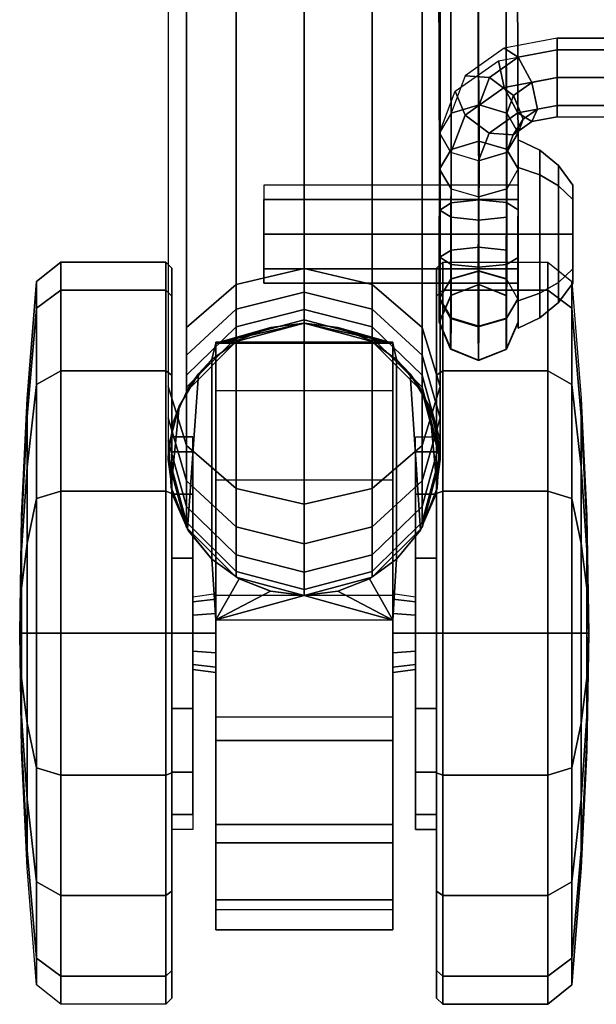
# Model space of a CAD drawing. Header units: inches. Extents: x 390 to 1835, y -266 to 136.
# Tile 237 of 256: x 1539.9 to 1541.73, y -130.39 to -127.26. Entities that reach past the tile are written whole.
import ezdxf
from ezdxf.enums import TextEntityAlignment as Align

# ---------------------------------------------------------------- set-up
doc = ezdxf.new("R2010")
doc.units = ezdxf.units.IN
doc.header["$LTSCALE"] = 0.95294
doc.header["$MEASUREMENT"] = 0
for name, color, linetype in [('A-FURN-3-SEAT-BACK', 143, 'Continuous'), ('A-FURN-3-SEAT-CASTER', 250, 'Continuous'), ('A-FURN-3-SEAT-FRAME', 254, 'Continuous'), ('A-FURN-3-SEAT-RACK', 251, 'Continuous'), ('A-FURN-HAWORTH-ATT', 251, 'Continuous')]:
    doc.layers.add(name, color=color, linetype=linetype)

# ---------------------------------------------------------------- blocks, each defined once
blk = doc.blocks.new('SCK-X4-0C-3D-3')
at = {"layer": 'A-FURN-3-SEAT-CASTER'}
for points in [[(-10.8336, 11.0284, 2.1916), (-10.7314, 10.967, 2.1028), (-11.2255, 11.0018, 2.3688), (-11.0923, 11.0539, 2.3294)], [(-10.9569, 11.0605, 2.2684), (-10.8336, 11.0284, 2.1916), (-11.0923, 11.0539, 2.3294), (-10.9569, 11.0605, 2.2684)], [(-10.6855, 10.9241, 1.9712), (-11.3214, 10.9241, 2.3236), (-11.2255, 11.0018, 2.3688), (-10.7314, 10.967, 2.1028)], [(-11.5146, 10.3483, 2.1248), (-11.4365, 10.6302, 2.2853), (-11.5145, 10.9119, 2.1248)], [(-11.5145, 10.9119, 2.1248), (-11.3836, 10.8374, 2.2755), (-11.3214, 10.9241, 2.2596)], [(-11.5145, 10.9119, 2.1248), (-11.4365, 10.6302, 2.2853), (-11.423, 10.7372, 2.2831)], [(-11.5145, 10.9119, 2.1248), (-11.423, 10.7372, 2.2831), (-11.3836, 10.8374, 2.2755)], [(-10.6855, 10.9241, 1.7352), (-11.3214, 10.9241, 2.2596), (-11.3214, 10.9241, 2.3236), (-10.6855, 10.9241, 1.9712)], [(-10.6855, 10.9241, 1.7352), (-10.6229, 10.8368, 1.7352), (-10.6336, 10.9119, 1.3823)], [(-10.5704, 10.6302, 1.7352), (-10.6334, 10.3483, 1.3815), (-10.6336, 10.9119, 1.3823)], [(-10.5704, 10.6302, 1.7352), (-10.6336, 10.9119, 1.3823), (-10.5838, 10.7367, 1.7352)], [(-10.5838, 10.7367, 1.7352), (-10.6336, 10.9119, 1.3823), (-10.6229, 10.8368, 1.7352)], [(-11.5146, 10.3483, 2.1248), (-11.4231, 10.5231, 2.2832), (-11.4365, 10.6302, 2.2853)], [(-10.6334, 10.3483, 1.3815), (-10.5704, 10.6302, 1.7352), (-10.5837, 10.5236, 1.7352)], [(-11.5146, 10.3483, 2.1248), (-11.3837, 10.4229, 2.2756), (-11.4231, 10.5231, 2.2832)], [(-10.6334, 10.3483, 1.3815), (-10.5837, 10.5236, 1.7352), (-10.6228, 10.4235, 1.7352)], [(-11.3215, 10.3362, 2.2596), (-11.3837, 10.4229, 2.2756), (-11.5146, 10.3483, 2.1248)], [(-10.6228, 10.4235, 1.7352), (-10.6854, 10.3362, 1.7352), (-10.6334, 10.3483, 1.3815)], [(-11.2287, 10.2602, 2.3695), (-11.3215, 10.3362, 2.3192), (-10.6854, 10.3362, 1.971), (-10.7316, 10.2929, 2.1032)], [(-11.3215, 10.3362, 2.3192), (-11.3215, 10.3362, 2.2596), (-10.6854, 10.3362, 1.7352), (-10.6854, 10.3362, 1.971)], [(-11.2287, 10.2602, 2.3695), (-10.7316, 10.2929, 2.1032), (-10.8346, 10.2314, 2.1924), (-11.095, 10.2068, 2.3304)], [(-11.095, 10.2068, 2.3304), (-10.8346, 10.2314, 2.1924), (-10.9588, 10.1993, 2.2694)]]:
    blk.add_3dface(points, dxfattribs=at)
for points, invisible_edges in [([(-12.5004, 10.9119, 1.1416), (-12.4365, 10.9119, 1.5249), (-11.0689, 10.9119, 0.3721), (-11.4358, 10.9119, 0.2442)], 10), ([(-11.4358, 10.9119, 0.2442), (-11.8232, 10.9119, 0.2748), (-12.4047, 10.9119, 0.765), (-12.5004, 10.9119, 1.1416)], 10), ([(-10.7845, 10.9119, 0.6368), (-11.0689, 10.9119, 0.3721), (-12.4365, 10.9119, 1.5249), (-12.2237, 10.9119, 1.85)], 10), ([(-12.4047, 10.9119, 0.765), (-11.8232, 10.9119, 0.2748), (-12.1654, 10.9119, 0.4588)], 1), ([(-12.2237, 10.9119, 1.85), (-11.898, 10.9119, 2.0619), (-10.6307, 10.9119, 0.9937), (-10.7845, 10.9119, 0.6368)], 10), ([(-10.6336, 10.9119, 1.3823), (-10.6307, 10.9119, 0.9937), (-11.898, 10.9119, 2.0619), (-11.5145, 10.9119, 2.1248)], 10), ([(-11.5145, 10.9119, 2.1248), (-11.3214, 10.9241, 2.2596), (-10.6855, 10.9241, 1.7352), (-10.6336, 10.9119, 1.3823)], 8), ([(-11.0694, 10.3483, 0.3717), (-12.4364, 10.3483, 1.525), (-12.5004, 10.3483, 1.1418), (-11.4363, 10.3483, 0.2441)], 5), ([(-11.4363, 10.3483, 0.2441), (-12.5004, 10.3483, 1.1418), (-12.4048, 10.3483, 0.7653), (-11.8236, 10.3483, 0.2749)], 5), ([(-10.7848, 10.3483, 0.6363), (-12.2236, 10.3483, 1.85), (-12.4364, 10.3483, 1.525), (-11.0694, 10.3483, 0.3717)], 5), ([(-12.4048, 10.3483, 0.7653), (-12.1657, 10.3483, 0.459), (-11.8236, 10.3483, 0.2749)], 8), ([(-10.6308, 10.3483, 0.993), (-11.898, 10.3483, 2.0619), (-12.2236, 10.3483, 1.85), (-10.7848, 10.3483, 0.6363)], 5), ([(-10.6334, 10.3483, 1.3815), (-11.5146, 10.3483, 2.1248), (-11.898, 10.3483, 2.0619), (-10.6308, 10.3483, 0.993)], 5), ([(-11.3215, 10.3362, 2.2596), (-11.5146, 10.3483, 2.1248), (-10.6334, 10.3483, 1.3815), (-10.6854, 10.3362, 1.7352)], 2)]:
    blk.add_3dface(points, dxfattribs=dict(at, invisible_edges=invisible_edges))
at = {"layer": 'A-FURN-3-SEAT-RACK'}
for points, invisible_edges in [([(-10.1761, 9.7752, 6.204), (-10.3965, 9.7752, 6.204), (-10.4421, 9.7752, 6.0937), (-10.1304, 9.7752, 6.0937)], 5), ([(-10.3965, 9.7752, 5.9835), (-10.1761, 9.7752, 5.9835), (-10.1304, 9.7752, 6.0937), (-10.4421, 9.7752, 6.0937)], 5), ([(-10.2863, 9.7752, 6.2496), (-10.3965, 9.7752, 6.204), (-10.1761, 9.7752, 6.204), (-10.2863, 9.7752, 6.2496)], 2), ([(-10.1761, 9.7752, 5.9835), (-10.3965, 9.7752, 5.9835), (-10.2863, 9.7752, 5.9379), (-10.1761, 9.7752, 5.9835)], 1)]:
    blk.add_3dface(points, dxfattribs=dict(at, invisible_edges=invisible_edges))
at = {"layer": 'A-FURN-HAWORTH-ATT', "flags": 1}
for tag, p in [('HAWMC', (0, 0)), ('HAWPN', (0, -0.1667))]:
    blk.add_attdef(tag, text='', height=0.1, dxfattribs=at).set_placement(p, align=Align.TOP_CENTER)
at = {"layer": 'A-FURN-3-SEAT-BACK'}
mesh = blk.add_polymesh((9, 5), dxfattribs=at)
for k, corner in enumerate([(-6.8984, 9.782, 17.3982), (-6.9184, 9.7795, 17.3932), (-6.9364, 9.7704, 17.3884), (-6.9504, 9.7558, 17.3841), (-6.9591, 9.7373, 17.3809), (-7.3574, 9.6724, 19.3003), (-7.3773, 9.6699, 19.2953), (-7.3952, 9.6609, 19.2904), (-7.4093, 9.6465, 19.2862), (-7.418, 9.628, 19.283), (-7.8142, 9.5627, 21.2028), (-7.8339, 9.5602, 21.1979), (-7.8517, 9.5513, 21.1931), (-7.8658, 9.537, 21.1889), (-7.8746, 9.5188, 21.1857), (-8.2694, 9.4529, 23.1058), (-8.2889, 9.4505, 23.1009), (-8.3066, 9.4417, 23.0961), (-8.3207, 9.4275, 23.0919), (-8.3296, 9.4096, 23.0887), (-8.7237, 9.3431, 25.0089), (-8.743, 9.3407, 25.0041), (-8.7606, 9.332, 24.9994), (-8.7747, 9.3181, 24.9952), (-8.7838, 9.3005, 24.992), (-9.178, 9.2333, 26.9121), (-9.197, 9.2309, 26.9074), (-9.2144, 9.2224, 26.9027), (-9.2285, 9.2087, 26.8985), (-9.2378, 9.1914, 26.8952), (-9.6327, 9.1235, 28.8152), (-9.6515, 9.1212, 28.8105), (-9.6688, 9.1128, 28.8058), (-9.6828, 9.0995, 28.8017), (-9.6922, 9.0825, 28.7984), (-10.0885, 9.0138, 30.718), (-10.1072, 9.0116, 30.7133), (-10.1243, 9.0035, 30.7087), (-10.1383, 8.9904, 30.7046), (-10.1477, 8.9738, 30.7014), (-10.5463, 8.9042, 32.6203), (-10.5648, 8.902, 32.6157), (-10.5818, 8.8943, 32.6112), (-10.5956, 8.8816, 32.6071), (-10.605, 8.8652, 32.6039)]):
    mesh.set_mesh_vertex(divmod(k, 5), corner)
mesh = blk.add_polymesh((2, 9), dxfattribs=at)
for k, corner in enumerate([(-10.2889, 8.8864, 32.7828), (-9.7508, 8.9851, 31.0147), (-9.2143, 9.0839, 29.246), (-8.6774, 9.1826, 27.4776), (-8.139, 9.2813, 25.7095), (-7.6004, 9.38, 23.9415), (-7.0641, 9.4788, 22.1729), (-6.5297, 9.5777, 20.4036), (-5.9949, 9.6766, 18.6345), (-10.5463, 8.9042, 32.6203), (-10.0885, 9.0138, 30.718), (-9.6327, 9.1235, 28.8152), (-9.178, 9.2333, 26.9121), (-8.7237, 9.3431, 25.0089), (-8.2694, 9.4529, 23.1058), (-7.8142, 9.5627, 21.2028), (-7.3574, 9.6724, 19.3003), (-6.8984, 9.782, 17.3982)]):
    mesh.set_mesh_vertex(divmod(k, 9), corner)
at = {"layer": 'A-FURN-3-SEAT-CASTER'}
mesh = blk.add_polymesh((16, 9), dxfattribs=dict(at, m_close=True))
for k, corner in enumerate([(-12.1816, 10.9844, 1.1811), (-12.1816, 11.0513, 1.1811), (-12.718, 11.0513, 1.1811), (-12.7377, 11.071, 1.1811), (-12.7377, 11.4052, 1.1811), (-12.6761, 11.482, 1.1811), (-12.3035, 11.5117, 1.1811), (-11.9303, 11.5296, 1.1811), (-11.5566, 11.5356, 1.1811), (-12.134, 10.9844, 0.9419), (-12.134, 11.0513, 0.9419), (-12.6296, 11.0513, 0.7366), (-12.6478, 11.071, 0.7291), (-12.6478, 11.4052, 0.7291), (-12.5909, 11.482, 0.7527), (-12.2467, 11.5117, 0.8953), (-11.9018, 11.5296, 1.0381), (-11.5566, 11.5356, 1.1811), (-11.9985, 10.9844, 0.7392), (-11.9985, 11.0513, 0.7392), (-12.3778, 11.0513, 0.3599), (-12.3917, 11.071, 0.3459), (-12.3917, 11.4052, 0.3459), (-12.3482, 11.482, 0.3895), (-12.0848, 11.5117, 0.6529), (-11.8208, 11.5296, 0.9169), (-11.5566, 11.5356, 1.1811), (-11.7958, 10.9844, 0.6037), (-11.7958, 11.0513, 0.6037), (-12.001, 11.0513, 0.1081), (-12.0086, 11.071, 0.0899), (-12.0086, 11.4052, 0.0899), (-11.985, 11.482, 0.1468), (-11.8424, 11.5117, 0.491), (-11.6996, 11.5296, 0.8359), (-11.5566, 11.5356, 1.1811), (-11.5566, 10.9844, 0.5561), (-11.5566, 11.0513, 0.5561), (-11.5566, 11.0513, 0.0197), (-11.5566, 11.071), (-11.5566, 11.4052), (-11.5566, 11.482, 0.0616), (-11.5566, 11.5117, 0.4341), (-11.5566, 11.5296, 0.8074), (-11.5566, 11.5356, 1.1811), (-11.3174, 10.9844, 0.6037), (-11.3174, 11.0513, 0.6037), (-11.1121, 11.0513, 0.1081), (-11.1046, 11.071, 0.0899), (-11.1046, 11.4052, 0.0899), (-11.1282, 11.482, 0.1468), (-11.2707, 11.5117, 0.491), (-11.4136, 11.5296, 0.8359), (-11.5566, 11.5356, 1.1811), (-11.1146, 10.9844, 0.7392), (-11.1146, 11.0513, 0.7392), (-10.7353, 11.0513, 0.3599), (-10.7214, 11.071, 0.3459), (-10.7214, 11.4052, 0.3459), (-10.765, 11.482, 0.3895), (-11.0284, 11.5117, 0.6529), (-11.2924, 11.5296, 0.9169), (-11.5566, 11.5356, 1.1811), (-10.9792, 10.9844, 0.9419), (-10.9792, 11.0513, 0.9419), (-10.4836, 11.0513, 0.7366), (-10.4654, 11.071, 0.7291), (-10.4654, 11.4052, 0.7291), (-10.5223, 11.482, 0.7527), (-10.8665, 11.5117, 0.8953), (-11.2114, 11.5296, 1.0381), (-11.5566, 11.5356, 1.1811), (-10.9316, 10.9844, 1.1811), (-10.9316, 11.0513, 1.1811), (-10.3952, 11.0513, 1.1811), (-10.3755, 11.071, 1.1811), (-10.3755, 11.4052, 1.1811), (-10.4371, 11.482, 1.1811), (-10.8096, 11.5117, 1.1811), (-11.1829, 11.5296, 1.1811), (-11.5566, 11.5356, 1.1811), (-10.9792, 10.9844, 1.4203), (-10.9792, 11.0513, 1.4203), (-10.4836, 11.0513, 1.6256), (-10.4654, 11.071, 1.6331), (-10.4654, 11.4052, 1.6331), (-10.5223, 11.482, 1.6095), (-10.8665, 11.5117, 1.467), (-11.2114, 11.5296, 1.3241), (-11.5566, 11.5356, 1.1811), (-11.1146, 10.9844, 1.623), (-11.1146, 11.0513, 1.623), (-10.7353, 11.0513, 2.0023), (-10.7214, 11.071, 2.0163), (-10.7214, 11.4052, 2.0163), (-10.765, 11.482, 1.9727), (-11.0284, 11.5117, 1.7093), (-11.2924, 11.5296, 1.4453), (-11.5566, 11.5356, 1.1811), (-11.3174, 10.9844, 1.7585), (-11.3174, 11.0513, 1.7585), (-11.1121, 11.0513, 2.2541), (-11.1046, 11.071, 2.2723), (-11.1046, 11.4052, 2.2723), (-11.1282, 11.482, 2.2154), (-11.2707, 11.5117, 1.8712), (-11.4136, 11.5296, 1.5263), (-11.5566, 11.5356, 1.1811), (-11.5566, 10.9844, 1.8061), (-11.5566, 11.0513, 1.8061), (-11.5566, 11.0513, 2.3425), (-11.5566, 11.071, 2.3622), (-11.5566, 11.4052, 2.3622), (-11.5566, 11.482, 2.3006), (-11.5566, 11.5117, 1.9281), (-11.5566, 11.5296, 1.5548), (-11.5566, 11.5356, 1.1811), (-11.7958, 10.9844, 1.7585), (-11.7958, 11.0513, 1.7585), (-12.001, 11.0513, 2.2541), (-12.0086, 11.071, 2.2723), (-12.0086, 11.4052, 2.2723), (-11.985, 11.482, 2.2154), (-11.8424, 11.5117, 1.8712), (-11.6996, 11.5296, 1.5263), (-11.5566, 11.5356, 1.1811), (-11.9985, 10.9844, 1.623), (-11.9985, 11.0513, 1.623), (-12.3778, 11.0513, 2.0023), (-12.3917, 11.071, 2.0163), (-12.3917, 11.4052, 2.0163), (-12.3482, 11.482, 1.9727), (-12.0848, 11.5117, 1.7093), (-11.8208, 11.5296, 1.4453), (-11.5566, 11.5356, 1.1811), (-12.134, 10.9844, 1.4203), (-12.134, 11.0513, 1.4203), (-12.6296, 11.0513, 1.6256), (-12.6478, 11.071, 1.6331), (-12.6478, 11.4052, 1.6331), (-12.5909, 11.482, 1.6095), (-12.2467, 11.5117, 1.467), (-11.9018, 11.5296, 1.3241), (-11.5566, 11.5356, 1.1811)]):
    mesh.set_mesh_vertex(divmod(k, 9), corner)
mesh = blk.add_polymesh((2, 7), dxfattribs=at)
for k, corner in enumerate([(-10.6855, 10.9241, 1.9712), (-10.7314, 10.967, 2.1028), (-10.8336, 11.0284, 2.1916), (-10.9569, 11.0605, 2.2684), (-11.0923, 11.0539, 2.3294), (-11.2255, 11.0018, 2.3688), (-11.3214, 10.9241, 2.3236), (-10.6855, 10.9241, 2.376), (-10.7772, 10.9994, 2.376), (-10.8859, 11.0469, 2.376), (-11.0034, 11.0631, 2.376), (-11.1209, 11.0469, 2.376), (-11.2296, 10.9994, 2.376), (-11.3214, 10.9241, 2.376)]):
    mesh.set_mesh_vertex(divmod(k, 7), corner)
mesh = blk.add_polymesh((2, 12), dxfattribs=dict(at, n_close=True))
for k, corner in enumerate([(-11.4416, 10.9844, 1.1811), (-11.457, 10.9844, 1.2386), (-11.4991, 10.9844, 1.2807), (-11.5566, 10.9844, 1.2961), (-11.6141, 10.9844, 1.2807), (-11.6562, 10.9844, 1.2386), (-11.6716, 10.9844, 1.1811), (-11.6562, 10.9844, 1.1236), (-11.6141, 10.9844, 1.0815), (-11.5566, 10.9844, 1.0661), (-11.4991, 10.9844, 1.0815), (-11.457, 10.9844, 1.1236), (-11.4316, 10.9119, 1.1811), (-11.4483, 10.9119, 1.2436), (-11.4941, 10.9119, 1.2894), (-11.5566, 10.9119, 1.3061), (-11.6191, 10.9119, 1.2894), (-11.6648, 10.9119, 1.2436), (-11.6816, 10.9119, 1.1811), (-11.6648, 10.9119, 1.1186), (-11.6191, 10.9119, 1.0728), (-11.5566, 10.9119, 1.0561), (-11.4941, 10.9119, 1.0728), (-11.4483, 10.9119, 1.1186)]):
    mesh.set_mesh_vertex(divmod(k, 12), corner)
mesh = blk.add_polymesh((2, 13), dxfattribs=at)
for k, corner in enumerate([(-11.5145, 10.9119, 2.1248), (-11.898, 10.9119, 2.0619), (-12.2237, 10.9119, 1.85), (-12.4365, 10.9119, 1.5249), (-12.5004, 10.9119, 1.1416), (-12.4047, 10.9119, 0.765), (-12.1654, 10.9119, 0.4588), (-11.8232, 10.9119, 0.2748), (-11.4358, 10.9119, 0.2442), (-11.0689, 10.9119, 0.3721), (-10.7845, 10.9119, 0.6368), (-10.6307, 10.9119, 0.9937), (-10.6336, 10.9119, 1.3823), (-11.5146, 10.3483, 2.1248), (-11.898, 10.3483, 2.0619), (-12.2236, 10.3483, 1.85), (-12.4364, 10.3483, 1.525), (-12.5004, 10.3483, 1.1418), (-12.4048, 10.3483, 0.7653), (-12.1657, 10.3483, 0.459), (-11.8236, 10.3483, 0.2749), (-11.4363, 10.3483, 0.2441), (-11.0694, 10.3483, 0.3717), (-10.7848, 10.3483, 0.6363), (-10.6308, 10.3483, 0.993), (-10.6334, 10.3483, 1.3815)]):
    mesh.set_mesh_vertex(divmod(k, 13), corner)
mesh = blk.add_polymesh((2, 7), dxfattribs=at)
for k, corner in enumerate([(-11.3214, 10.9241, 2.2596), (-11.3836, 10.8374, 2.2755), (-11.423, 10.7372, 2.2831), (-11.4365, 10.6302, 2.2853), (-11.4231, 10.5231, 2.2832), (-11.3837, 10.4229, 2.2756), (-11.3215, 10.3362, 2.2596), (-11.3214, 10.9241, 2.376), (-11.384, 10.8368, 2.376), (-11.4231, 10.7368, 2.376), (-11.4365, 10.6302, 2.376), (-11.4232, 10.5236, 2.376), (-11.3841, 10.4235, 2.376), (-11.3215, 10.3362, 2.376)]):
    mesh.set_mesh_vertex(divmod(k, 7), corner)
mesh = blk.add_polymesh((2, 7), dxfattribs=at)
for k, corner in enumerate([(-10.6854, 10.3362, 1.7352), (-10.6228, 10.4235, 1.7352), (-10.5837, 10.5236, 1.7352), (-10.5704, 10.6302, 1.7352), (-10.5838, 10.7367, 1.7352), (-10.6229, 10.8368, 1.7352), (-10.6855, 10.9241, 1.7352), (-10.6854, 10.3362, 2.376), (-10.6228, 10.4235, 2.376), (-10.5837, 10.5236, 2.376), (-10.5704, 10.6302, 2.376), (-10.5837, 10.7368, 2.376), (-10.6229, 10.8368, 2.376), (-10.6855, 10.9241, 2.376)]):
    mesh.set_mesh_vertex(divmod(k, 7), corner)
mesh = blk.add_polymesh((2, 12), dxfattribs=dict(at, n_close=True))
for k, corner in enumerate([(-11.4316, 10.3483, 1.1811), (-11.4483, 10.3483, 1.2436), (-11.4941, 10.3483, 1.2894), (-11.5566, 10.3483, 1.3061), (-11.6191, 10.3483, 1.2894), (-11.6648, 10.3483, 1.2436), (-11.6816, 10.3483, 1.1811), (-11.6648, 10.3483, 1.1186), (-11.6191, 10.3483, 1.0728), (-11.5566, 10.3483, 1.0561), (-11.4941, 10.3483, 1.0728), (-11.4483, 10.3483, 1.1186), (-11.4416, 10.2757, 1.1811), (-11.457, 10.2757, 1.2386), (-11.4991, 10.2757, 1.2807), (-11.5566, 10.2757, 1.2961), (-11.6141, 10.2757, 1.2807), (-11.6562, 10.2757, 1.2386), (-11.6716, 10.2757, 1.1811), (-11.6562, 10.2757, 1.1236), (-11.6141, 10.2757, 1.0815), (-11.5566, 10.2757, 1.0661), (-11.4991, 10.2757, 1.0815), (-11.457, 10.2757, 1.1236)]):
    mesh.set_mesh_vertex(divmod(k, 12), corner)
mesh = blk.add_polymesh((2, 7), dxfattribs=at)
for k, corner in enumerate([(-11.3215, 10.3362, 2.3192), (-11.2287, 10.2602, 2.3695), (-11.095, 10.2068, 2.3304), (-10.9588, 10.1993, 2.2694), (-10.8346, 10.2314, 2.1924), (-10.7316, 10.2929, 2.1032), (-10.6854, 10.3362, 1.971), (-11.3215, 10.3362, 2.376), (-11.2298, 10.2608, 2.376), (-11.121, 10.2133, 2.376), (-11.0034, 10.197, 2.376), (-10.8858, 10.2133, 2.376), (-10.7771, 10.2608, 2.376), (-10.6854, 10.3362, 2.376)]):
    mesh.set_mesh_vertex(divmod(k, 7), corner)
mesh = blk.add_polymesh((16, 9), dxfattribs=dict(at, m_close=True))
for k, corner in enumerate([(-10.9316, 10.2757, 1.1811), (-10.9316, 10.2088, 1.1811), (-10.3952, 10.2088, 1.1811), (-10.3755, 10.1891, 1.1811), (-10.3755, 9.8549, 1.1811), (-10.4371, 9.7781, 1.1811), (-10.8096, 9.7484, 1.1811), (-11.1829, 9.7305, 1.1811), (-11.5566, 9.7245, 1.1811), (-10.9792, 10.2757, 0.9419), (-10.9792, 10.2088, 0.9419), (-10.4836, 10.2088, 0.7366), (-10.4654, 10.1891, 0.7291), (-10.4654, 9.8549, 0.7291), (-10.5223, 9.7781, 0.7527), (-10.8665, 9.7484, 0.8953), (-11.2114, 9.7305, 1.0381), (-11.5566, 9.7245, 1.1811), (-11.1146, 10.2757, 0.7392), (-11.1146, 10.2088, 0.7392), (-10.7353, 10.2088, 0.3599), (-10.7214, 10.1891, 0.3459), (-10.7214, 9.8549, 0.3459), (-10.765, 9.7781, 0.3895), (-11.0284, 9.7484, 0.6529), (-11.2924, 9.7305, 0.9169), (-11.5566, 9.7245, 1.1811), (-11.3174, 10.2757, 0.6037), (-11.3174, 10.2088, 0.6037), (-11.1121, 10.2088, 0.1081), (-11.1046, 10.1891, 0.0899), (-11.1046, 9.8549, 0.0899), (-11.1282, 9.7781, 0.1468), (-11.2707, 9.7484, 0.491), (-11.4136, 9.7305, 0.8359), (-11.5566, 9.7245, 1.1811), (-11.5566, 10.2757, 0.5561), (-11.5566, 10.2088, 0.5561), (-11.5566, 10.2088, 0.0197), (-11.5566, 10.1891), (-11.5566, 9.8549), (-11.5566, 9.7781, 0.0616), (-11.5566, 9.7484, 0.4341), (-11.5566, 9.7305, 0.8074), (-11.5566, 9.7245, 1.1811), (-11.7958, 10.2757, 0.6037), (-11.7958, 10.2088, 0.6037), (-12.001, 10.2088, 0.1081), (-12.0086, 10.1891, 0.0899), (-12.0086, 9.8549, 0.0899), (-11.985, 9.7781, 0.1468), (-11.8424, 9.7484, 0.491), (-11.6996, 9.7305, 0.8359), (-11.5566, 9.7245, 1.1811), (-11.9985, 10.2757, 0.7392), (-11.9985, 10.2088, 0.7392), (-12.3778, 10.2088, 0.3599), (-12.3917, 10.1891, 0.3459), (-12.3917, 9.8549, 0.3459), (-12.3482, 9.7781, 0.3895), (-12.0848, 9.7484, 0.6529), (-11.8208, 9.7305, 0.9169), (-11.5566, 9.7245, 1.1811), (-12.134, 10.2757, 0.9419), (-12.134, 10.2088, 0.9419), (-12.6296, 10.2088, 0.7366), (-12.6478, 10.1891, 0.7291), (-12.6478, 9.8549, 0.7291), (-12.5909, 9.7781, 0.7527), (-12.2467, 9.7484, 0.8953), (-11.9018, 9.7305, 1.0381), (-11.5566, 9.7245, 1.1811), (-12.1816, 10.2757, 1.1811), (-12.1816, 10.2088, 1.1811), (-12.718, 10.2088, 1.1811), (-12.7377, 10.1891, 1.1811), (-12.7377, 9.8549, 1.1811), (-12.6761, 9.7781, 1.1811), (-12.3035, 9.7484, 1.1811), (-11.9303, 9.7305, 1.1811), (-11.5566, 9.7245, 1.1811), (-12.134, 10.2757, 1.4203), (-12.134, 10.2088, 1.4203), (-12.6296, 10.2088, 1.6256), (-12.6478, 10.1891, 1.6331), (-12.6478, 9.8549, 1.6331), (-12.5909, 9.7781, 1.6095), (-12.2467, 9.7484, 1.467), (-11.9018, 9.7305, 1.3241), (-11.5566, 9.7245, 1.1811), (-11.9985, 10.2757, 1.623), (-11.9985, 10.2088, 1.623), (-12.3778, 10.2088, 2.0023), (-12.3917, 10.1891, 2.0163), (-12.3917, 9.8549, 2.0163), (-12.3482, 9.7781, 1.9727), (-12.0848, 9.7484, 1.7093), (-11.8208, 9.7305, 1.4453), (-11.5566, 9.7245, 1.1811), (-11.7958, 10.2757, 1.7585), (-11.7958, 10.2088, 1.7585), (-12.001, 10.2088, 2.2541), (-12.0086, 10.1891, 2.2723), (-12.0086, 9.8549, 2.2723), (-11.985, 9.7781, 2.2154), (-11.8424, 9.7484, 1.8712), (-11.6996, 9.7305, 1.5263), (-11.5566, 9.7245, 1.1811), (-11.5566, 10.2757, 1.8061), (-11.5566, 10.2088, 1.8061), (-11.5566, 10.2088, 2.3425), (-11.5566, 10.1891, 2.3622), (-11.5566, 9.8549, 2.3622), (-11.5566, 9.7781, 2.3006), (-11.5566, 9.7484, 1.9281), (-11.5566, 9.7305, 1.5548), (-11.5566, 9.7245, 1.1811), (-11.3174, 10.2757, 1.7585), (-11.3174, 10.2088, 1.7585), (-11.1121, 10.2088, 2.2541), (-11.1046, 10.1891, 2.2723), (-11.1046, 9.8549, 2.2723), (-11.1282, 9.7781, 2.2154), (-11.2707, 9.7484, 1.8712), (-11.4136, 9.7305, 1.5263), (-11.5566, 9.7245, 1.1811), (-11.1146, 10.2757, 1.623), (-11.1146, 10.2088, 1.623), (-10.7353, 10.2088, 2.0023), (-10.7214, 10.1891, 2.0163), (-10.7214, 9.8549, 2.0163), (-10.765, 9.7781, 1.9727), (-11.0284, 9.7484, 1.7093), (-11.2924, 9.7305, 1.4453), (-11.5566, 9.7245, 1.1811), (-10.9792, 10.2757, 1.4203), (-10.9792, 10.2088, 1.4203), (-10.4836, 10.2088, 1.6256), (-10.4654, 10.1891, 1.6331), (-10.4654, 9.8549, 1.6331), (-10.5223, 9.7781, 1.6095), (-10.8665, 9.7484, 1.467), (-11.2114, 9.7305, 1.3241), (-11.5566, 9.7245, 1.1811)]):
    mesh.set_mesh_vertex(divmod(k, 9), corner)
at = {"layer": 'A-FURN-3-SEAT-FRAME'}
mesh = blk.add_polymesh((5, 12), dxfattribs=dict(at, n_close=True))
for k, corner in enumerate([(-11.0034, 11.0631, 4.2406), (-11.22, 11.0051, 4.2406), (-11.3785, 10.8466, 4.2406), (-11.4365, 10.6301, 4.2406), (-11.3785, 10.4135, 4.2406), (-11.22, 10.255, 4.2406), (-11.0034, 10.197, 4.2406), (-10.7869, 10.255, 4.2406), (-10.6284, 10.4135, 4.2406), (-10.5704, 10.6301, 4.2406), (-10.6284, 10.8466, 4.2406), (-10.7869, 11.0051, 4.2406), (-10.9886, 11.0631, 4.4667), (-11.2033, 11.0051, 4.4949), (-11.3605, 10.8466, 4.5156), (-11.418, 10.6301, 4.5232), (-11.3605, 10.4135, 4.5156), (-11.2033, 10.255, 4.4949), (-10.9886, 10.197, 4.4667), (-10.7739, 10.255, 4.4384), (-10.6168, 10.4135, 4.4177), (-10.5592, 10.6301, 4.4101), (-10.6168, 10.8466, 4.4177), (-10.7739, 11.0051, 4.4384), (-10.9444, 11.0631, 4.6889), (-11.1536, 11.0051, 4.745), (-11.3067, 10.8466, 4.786), (-11.3627, 10.6301, 4.801), (-11.3067, 10.4135, 4.786), (-11.1536, 10.255, 4.745), (-10.9444, 10.197, 4.6889), (-10.7352, 10.255, 4.6329), (-10.5821, 10.4135, 4.5918), (-10.5261, 10.6301, 4.5768), (-10.5821, 10.8466, 4.5918), (-10.7352, 11.0051, 4.6329), (-10.8716, 11.0631, 4.9035), (-11.0716, 11.0051, 4.9863), (-11.2181, 10.8466, 5.047), (-11.2717, 10.6301, 5.0692), (-11.2181, 10.4135, 5.047), (-11.0716, 10.255, 4.9863), (-10.8716, 10.197, 4.9035), (-10.6715, 10.255, 4.8206), (-10.5251, 10.4135, 4.76), (-10.4715, 10.6301, 4.7377), (-10.5251, 10.8466, 4.76), (-10.6715, 11.0051, 4.8206), (-10.7713, 11.0631, 5.1067), (-10.9589, 11.0051, 5.215), (-11.0962, 10.8466, 5.2942), (-11.1464, 10.6301, 5.3232), (-11.0962, 10.4135, 5.2942), (-10.9589, 10.255, 5.215), (-10.7713, 10.197, 5.1067), (-10.5838, 10.255, 4.9984), (-10.4465, 10.4135, 4.9192), (-10.3963, 10.6301, 4.8902), (-10.4465, 10.8466, 4.9192), (-10.5838, 11.0051, 4.9984)]):
    mesh.set_mesh_vertex(divmod(k, 12), corner)
mesh = blk.add_polymesh((2, 12), dxfattribs=dict(at, n_close=True))
for k, corner in enumerate([(-11.0034, 11.0631, 2.376), (-11.22, 11.0051, 2.376), (-11.3785, 10.8466, 2.376), (-11.4365, 10.6301, 2.376), (-11.3785, 10.4135, 2.376), (-11.22, 10.255, 2.376), (-11.0034, 10.197, 2.376), (-10.7869, 10.255, 2.376), (-10.6284, 10.4135, 2.376), (-10.5704, 10.6301, 2.376), (-10.6284, 10.8466, 2.376), (-10.7869, 11.0051, 2.376), (-11.0034, 11.0631, 4.2406), (-11.22, 11.0051, 4.2406), (-11.3785, 10.8466, 4.2406), (-11.4365, 10.6301, 4.2406), (-11.3785, 10.4135, 4.2406), (-11.22, 10.255, 4.2406), (-11.0034, 10.197, 4.2406), (-10.7869, 10.255, 4.2406), (-10.6284, 10.4135, 4.2406), (-10.5704, 10.6301, 4.2406), (-10.6284, 10.8466, 4.2406), (-10.7869, 11.0051, 4.2406)]):
    mesh.set_mesh_vertex(divmod(k, 12), corner)
mesh = blk.add_polymesh((2, 12), dxfattribs=dict(at, n_close=True))
for k, corner in enumerate([(-10.7713, 11.0631, 5.1067), (-10.9589, 11.0051, 5.215), (-11.0962, 10.8466, 5.2942), (-11.1464, 10.6301, 5.3232), (-11.0962, 10.4135, 5.2942), (-10.9589, 10.255, 5.215), (-10.7713, 10.197, 5.1067), (-10.5838, 10.255, 4.9984), (-10.4465, 10.4135, 4.9192), (-10.3963, 10.6301, 4.8902), (-10.4465, 10.8466, 4.9192), (-10.5838, 11.0051, 4.9984), (-5.4947, 11.0631, 14.2461), (-5.6822, 11.0051, 14.3544), (-5.8195, 10.8466, 14.4336), (-5.8698, 10.6301, 14.4626), (-5.8195, 10.4135, 14.4336), (-5.6822, 10.255, 14.3544), (-5.4947, 10.197, 14.2461), (-5.3072, 10.255, 14.1378), (-5.1699, 10.4135, 14.0586), (-5.1197, 10.6301, 14.0296), (-5.1699, 10.8466, 14.0586), (-5.3072, 11.0051, 14.1378)]):
    mesh.set_mesh_vertex(divmod(k, 12), corner)
at = {"layer": 'A-FURN-3-SEAT-RACK'}
mesh = blk.add_polymesh((2, 8), dxfattribs=dict(at, n_close=True))
for k, corner in enumerate([(-10.176, 9.9492, 5.9834), (-10.2863, 9.9492, 5.9377), (-10.3966, 9.9492, 5.9834), (-10.4423, 9.9492, 6.0937), (-10.3966, 9.9492, 6.2041), (-10.2863, 9.9492, 6.2497), (-10.176, 9.9492, 6.2041), (-10.1303, 9.9492, 6.0937), (-10.176, 10.7592, 5.9834), (-10.2863, 10.7592, 5.9377), (-10.3966, 10.7592, 5.9834), (-10.4423, 10.7592, 6.0937), (-10.3966, 10.7592, 6.2041), (-10.2863, 10.7592, 6.2497), (-10.176, 10.7592, 6.2041), (-10.1303, 10.7592, 6.0937)]):
    mesh.set_mesh_vertex(divmod(k, 8), corner)
mesh = blk.add_polymesh((7, 8), dxfattribs=dict(at, n_close=True))
for k, corner in enumerate([(-10.4302, 9.9867, 5.9504), (-10.404, 10.0748, 5.9767), (-10.4297, 10.1635, 5.9515), (-10.4923, 10.2007, 5.8895), (-10.5552, 10.1647, 5.827), (-10.5814, 10.0765, 5.8006), (-10.5557, 9.9879, 5.8259), (-10.4931, 9.9507, 5.8879), (-10.4825, 9.9864, 6.0416), (-10.4467, 10.0746, 6.0514), (-10.4817, 10.1632, 6.0424), (-10.567, 10.2003, 6.02), (-10.6526, 10.1641, 5.9973), (-10.6884, 10.0759, 5.9876), (-10.6534, 9.9874, 5.9965), (-10.5681, 9.9503, 6.0189), (-10.4821, 9.9861, 6.1468), (-10.4464, 10.0743, 6.1373), (-10.4813, 10.1629, 6.1471), (-10.5664, 10.1998, 6.1704), (-10.6519, 10.1635, 6.1935), (-10.6876, 10.0753, 6.203), (-10.6526, 9.9867, 6.1932), (-10.5675, 9.9498, 6.1699), (-10.4292, 9.9858, 6.2376), (-10.4031, 10.0741, 6.2116), (-10.4286, 10.1626, 6.2376), (-10.4907, 10.1994, 6.3004), (-10.5531, 10.163, 6.3631), (-10.5792, 10.0747, 6.3891), (-10.5537, 9.9862, 6.3631), (-10.4915, 9.9494, 6.3004), (-10.3379, 9.9856, 6.2899), (-10.3285, 10.074, 6.2543), (-10.3377, 10.1624, 6.2896), (-10.3602, 10.1991, 6.3751), (-10.3828, 10.1627, 6.4606), (-10.3922, 10.0743, 6.4961), (-10.383, 9.9859, 6.4608), (-10.3605, 9.9491, 6.3754), (-10.2328, 9.9856, 6.2895), (-10.2425, 10.074, 6.254), (-10.233, 10.1624, 6.2892), (-10.2098, 10.1991, 6.3745), (-10.1866, 10.1627, 6.4598), (-10.1769, 10.0743, 6.4953), (-10.1864, 9.9859, 6.46), (-10.2095, 9.9491, 6.3748), (-10.1419, 9.9858, 6.2365), (-10.1682, 10.0741, 6.2107), (-10.1425, 10.1626, 6.2365), (-10.0799, 10.1994, 6.2988), (-10.017, 10.163, 6.3611), (-9.9907, 10.0747, 6.3869), (-10.0164, 9.9862, 6.3611), (-10.0791, 9.9494, 6.2988)]):
    mesh.set_mesh_vertex(divmod(k, 8), corner)
mesh = blk.add_polymesh((2, 8), dxfattribs=dict(at, n_close=True))
for k, corner in enumerate([(-10.5552, 10.1647, 5.827), (-10.4923, 10.2007, 5.8895), (-10.4297, 10.1635, 5.9515), (-10.404, 10.0748, 5.9767), (-10.4302, 9.9867, 5.9504), (-10.4931, 9.9507, 5.8879), (-10.5557, 9.9879, 5.8259), (-10.5814, 10.0765, 5.8006), (-10.0269, 10.1635, 5.2943), (-9.9642, 10.1996, 5.3569), (-9.9014, 10.1625, 5.4188), (-9.8754, 10.0739, 5.4439), (-9.9014, 9.9857, 5.4175), (-9.9642, 9.9496, 5.3549), (-10.0269, 9.9867, 5.293), (-10.0529, 10.0753, 5.2678)]):
    mesh.set_mesh_vertex(divmod(k, 8), corner)
mesh = blk.add_polymesh((2, 8), dxfattribs=dict(at, n_close=True))
for k, corner in enumerate([(-10.1425, 10.1626, 6.2365), (-10.0799, 10.1994, 6.2988), (-10.017, 10.163, 6.3611), (-9.9907, 10.0747, 6.3869), (-10.0164, 9.9862, 6.3611), (-10.0791, 9.9494, 6.2988), (-10.1419, 9.9858, 6.2365), (-10.1682, 10.0741, 6.2107), (-8.5875, 10.1688, 4.6715), (-8.5248, 10.2049, 4.734), (-8.4621, 10.1678, 4.796), (-8.4361, 10.0792, 4.8211), (-8.4621, 9.991, 4.7946), (-8.5248, 9.9549, 4.7321), (-8.5875, 9.992, 4.6701), (-8.6135, 10.0806, 4.645)]):
    mesh.set_mesh_vertex(divmod(k, 8), corner)
mesh = blk.add_polymesh((4, 8), dxfattribs=dict(at, n_close=True))
for k, corner in enumerate([(-9.6999, 9.8248, 5.0905), (-9.7883, 9.8248, 5.0539), (-9.8767, 9.8248, 5.0905), (-9.9133, 9.8248, 5.1789), (-9.8767, 9.8248, 5.2673), (-9.7883, 9.8248, 5.3039), (-9.6999, 9.8248, 5.2673), (-9.6633, 9.8248, 5.1789), (-9.7353, 10.0123, 5.1262), (-9.8203, 9.9941, 5.0861), (-9.9003, 9.95, 5.1143), (-9.9286, 9.9057, 5.1943), (-9.8885, 9.8873, 5.2792), (-9.8035, 9.9054, 5.3192), (-9.7235, 9.9495, 5.291), (-9.6952, 9.9938, 5.211), (-9.832, 10.1495, 5.2236), (-9.9076, 10.1181, 5.1741), (-9.9649, 10.0417, 5.1794), (-9.9703, 9.965, 5.2364), (-9.9207, 9.933, 5.3116), (-9.8451, 9.9644, 5.3611), (-9.7878, 10.0408, 5.3558), (-9.7824, 10.1175, 5.2989), (-9.9642, 10.1996, 5.3569), (-10.0269, 10.1635, 5.2943), (-10.0529, 10.0753, 5.2678), (-10.0269, 9.9867, 5.293), (-9.9642, 9.9496, 5.3549), (-9.9014, 9.9857, 5.4175), (-9.8754, 10.0739, 5.4439), (-9.9014, 10.1625, 5.4188)]):
    mesh.set_mesh_vertex(divmod(k, 8), corner)
mesh = blk.add_polymesh((9, 4), dxfattribs=at)
for k, corner in enumerate([(-10.2863, 9.7752, 6.2496), (-10.2863, 9.8208, 6.3114), (-10.2863, 9.88, 6.3604), (-10.2863, 9.9492, 6.3937), (-10.3965, 9.7752, 6.204), (-10.4402, 9.8208, 6.2477), (-10.4748, 9.88, 6.2823), (-10.4984, 9.9492, 6.3059), (-10.4421, 9.7752, 6.0937), (-10.5039, 9.8208, 6.0937), (-10.5529, 9.88, 6.0937), (-10.5863, 9.9492, 6.0937), (-10.3965, 9.7752, 5.9835), (-10.4402, 9.8208, 5.9398), (-10.4748, 9.88, 5.9052), (-10.4984, 9.9492, 5.8816), (-10.2863, 9.7752, 5.9379), (-10.2863, 9.8208, 5.8761), (-10.2863, 9.88, 5.8271), (-10.2863, 9.9492, 5.7937), (-10.1761, 9.7752, 5.9835), (-10.1324, 9.8208, 5.9398), (-10.0977, 9.88, 5.9052), (-10.0741, 9.9492, 5.8816), (-10.1304, 9.7752, 6.0937), (-10.0686, 9.8208, 6.0937), (-10.0196, 9.88, 6.0937), (-9.9863, 9.9492, 6.0937), (-10.1761, 9.7752, 6.204), (-10.1324, 9.8208, 6.2477), (-10.0977, 9.88, 6.2823), (-10.0741, 9.9492, 6.3059), (-10.2863, 9.7752, 6.2496), (-10.2863, 9.8208, 6.3114), (-10.2863, 9.88, 6.3604), (-10.2863, 9.9492, 6.3937)]):
    mesh.set_mesh_vertex(divmod(k, 4), corner)
mesh = blk.add_polymesh((2, 8), dxfattribs=dict(at, n_close=True))
for k, corner in enumerate([(-9.9133, -9.8248, 5.1789), (-9.8767, -9.8248, 5.2673), (-9.7883, -9.8248, 5.3039), (-9.6999, -9.8248, 5.2673), (-9.6633, -9.8248, 5.1789), (-9.6999, -9.8248, 5.0905), (-9.7883, -9.8248, 5.0539), (-9.8767, -9.8248, 5.0905), (-9.9133, 9.8248, 5.1789), (-9.8767, 9.8248, 5.2673), (-9.7883, 9.8248, 5.3039), (-9.6999, 9.8248, 5.2673), (-9.6633, 9.8248, 5.1789), (-9.6999, 9.8248, 5.0905), (-9.7883, 9.8248, 5.0539), (-9.8767, 9.8248, 5.0905)]):
    mesh.set_mesh_vertex(divmod(k, 8), corner)

msp = doc.modelspace()

# ---------------------------------------------------------------- block references
at = {"rotation": 90.00000000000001}
msp.add_blockref('SCK-X4-0C-3D-3', (1551.433, -117.6511), dxfattribs=at)

doc.saveas('drawing.dxf')
